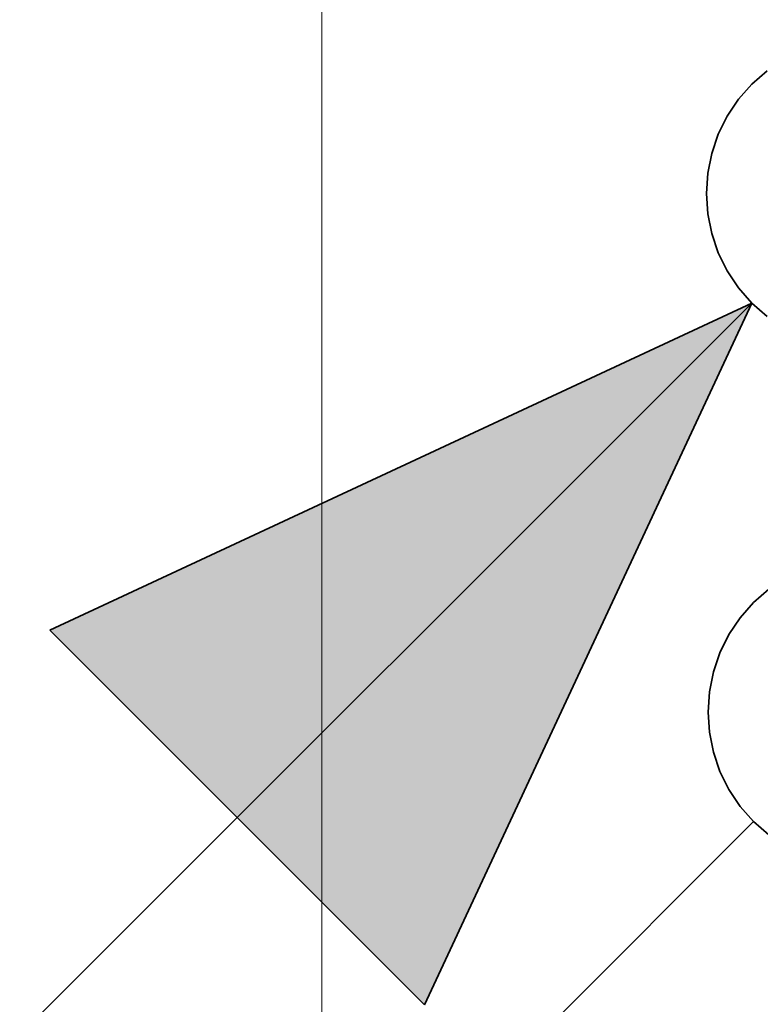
# Model space of a CAD drawing. Extents: x -223 to 557, y -138 to 606.
# Tile 157 of 256: x 55.09 to 57.96, y 223.65 to 227.46. Entities that reach past the tile are written whole.
import ezdxf

# ---------------------------------------------------------------- set-up
doc = ezdxf.new("R2010")
doc.units = 0
doc.layers.get('0').update_dxf_attribs({"lineweight": 35})
doc.layers.add('5_EG-HLSE', color=7, linetype='Continuous', lineweight=25)
doc.layers.add('H_Ruecklauf', color=5, linetype='Continuous', lineweight=35, true_color=0x0000ff)
doc.layers.add('H_Vorlauf', color=1, linetype='Continuous', lineweight=35, true_color=0xff0000)

# ---------------------------------------------------------------- blocks, each defined once
blk = doc.blocks.new('Referenz-A07ALDUO1N', base_point=(-167.6747, -99.33))
at = {"layer": '5_EG-HLSE', "color": 0, "lineweight": 13}
blk.add_line((56.2637, 220.7894), (56.2637, 230.7094), dxfattribs=at)
blk = doc.blocks.new('Steigleitung Heizung-A07ALDZ81N', base_point=(49.8689, 218.3041))
at = {"color": 0, "lineweight": -2}
for p, q in [((57.9877, 227.2641), (57.9287, 227.2123)), ((57.9287, 227.2123), (57.8769, 227.1533)), ((57.8769, 227.1533), (57.8333, 227.0881)), ((57.8333, 227.0881), (57.7986, 227.0177)), ((57.7986, 227.0177), (57.7734, 226.9434)), ((57.7734, 226.9434), (57.7581, 226.8664)), ((57.7581, 226.8664), (57.7529, 226.7881)), ((57.7529, 226.7881), (57.7581, 226.7098)), ((57.7581, 226.7098), (57.7734, 226.6328)), ((57.7734, 226.6328), (57.7986, 226.5585)), ((57.7986, 226.5585), (57.8333, 226.4881)), ((57.8333, 226.4881), (57.8769, 226.4228)), ((57.8769, 226.4228), (57.9287, 226.3638)), ((57.9287, 226.3639), (49.8689, 218.3041)), ((55.2098, 225.096), (57.9287, 226.3639)), ((56.6609, 223.645), (57.9287, 226.3639)), ((57.9287, 226.3638), (57.9877, 226.3121)), ((56.6609, 223.645), (55.2098, 225.096))]:
    blk.add_line(p, q, dxfattribs=at)
for points in [[(57.3375, 225.096), (55.2098, 225.096), (57.9287, 226.3639)], [(56.6609, 223.645), (57.3375, 225.096), (55.2098, 225.096)]]:
    blk.add_solid(points, dxfattribs=at)
blk = doc.blocks.new('Steigleitung Heizung-A07ALDZA1N', base_point=(49.8752, 216.2953))
at = {"color": 0, "lineweight": -2}
for p, q in [((57.9939, 225.2553), (57.9349, 225.2036)), ((57.9349, 225.2036), (57.8832, 225.1446)), ((57.8832, 225.1446), (57.8396, 225.0793)), ((57.8396, 225.0793), (57.8048, 225.0089)), ((57.8048, 225.0089), (57.7796, 224.9346)), ((57.7796, 224.9346), (57.7643, 224.8576)), ((57.7643, 224.8576), (57.7592, 224.7793)), ((57.7592, 224.7793), (57.7643, 224.701)), ((57.7643, 224.701), (57.7796, 224.624)), ((57.7796, 224.624), (57.8048, 224.5497)), ((57.8048, 224.5497), (57.8396, 224.4793)), ((57.8396, 224.4793), (57.8832, 224.4141)), ((57.8832, 224.4141), (57.9349, 224.3551)), ((57.935, 224.3551), (49.8752, 216.2953)), ((57.9349, 224.3551), (57.9939, 224.3033))]:
    blk.add_line(p, q, dxfattribs=at)

msp = doc.modelspace()

# ---------------------------------------------------------------- block references
at = {"color": 251, "lineweight": 25, "ltscale": 0.25, "true_color": 0x585858}
msp.add_blockref('Referenz-A07ALDUO1N', (-167.6747, -99.33), dxfattribs=at)
at = {"layer": 'H_Ruecklauf', "ltscale": 0.35}
msp.add_blockref('Steigleitung Heizung-A07ALDZA1N', (49.8752, 216.2953), dxfattribs=at)
at = {"layer": 'H_Vorlauf', "ltscale": 0.35}
msp.add_blockref('Steigleitung Heizung-A07ALDZ81N', (49.8689, 218.3041), dxfattribs=at)

doc.saveas('drawing.dxf')
